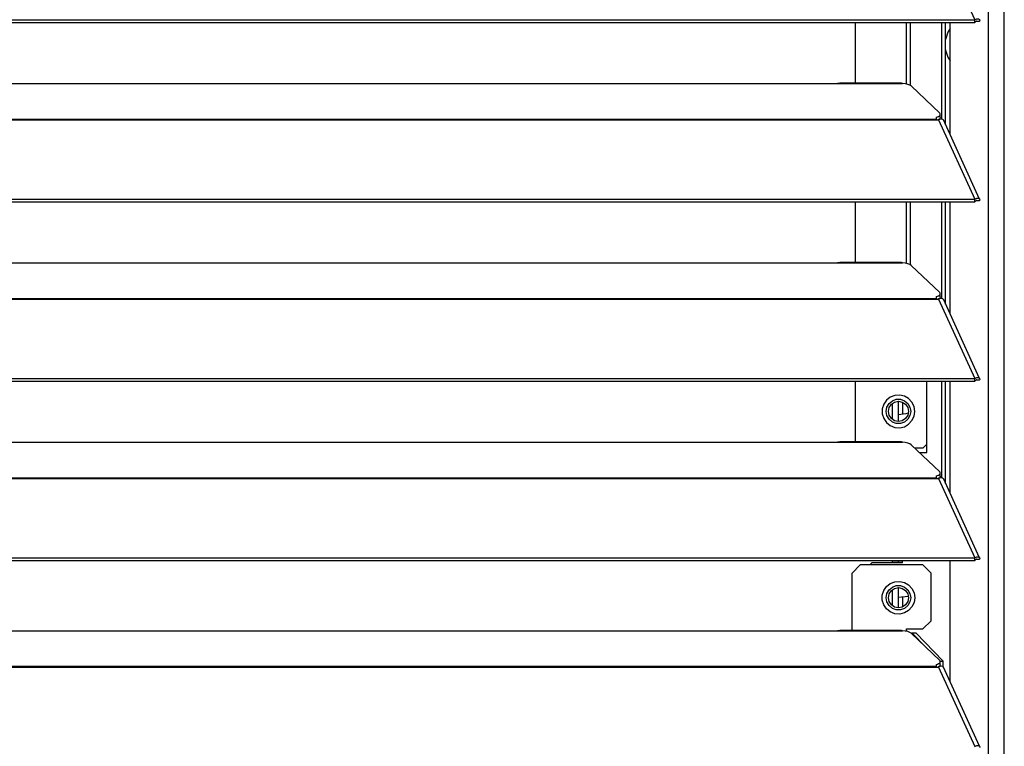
# Model space of a CAD drawing. Header units: millimetres. Extents: x 0 to 39025, y -31299 to 8400.
# Tile 183 of 256: x 15093 to 15335, y -13700 to -13522. Entities that reach past the tile are written whole.
import ezdxf

# ---------------------------------------------------------------- set-up
doc = ezdxf.new("R2010")
doc.units = ezdxf.units.MM

# ---------------------------------------------------------------- blocks, each defined once
blk = doc.blocks.new('*U56')
at = {"lineweight": 25}
for points in [[(1146.1, 17.6), (1146.1, 17.6), (1146.1, 1243.27), (1146.1, 1243.27)], [(1150, 17.6), (1150, 17.6), (1150, 1242.58), (1150, 1242.58)], [(1133.89, 700.44), (1133.89, 700.44), (1142.81, 681.02), (1142.81, 681.02)], [(7.21, 681.01), (7.21, 681.01), (1142.79, 681.01), (1142.79, 681.01)], [(7.21, 680.36), (7.21, 680.36), (1142.79, 680.36), (1142.79, 680.36)], [(1113.49, 665.48), (1113.49, 665.48), (1113.49, 680.36), (1113.49, 680.36)], [(1126.04, 665.24), (1126.04, 665.24), (1126.04, 680.36), (1126.04, 680.36)], [(1126.99, 664.89), (1126.99, 664.89), (1126.99, 680.36), (1126.99, 680.36)], [(1134.67, 656.66), (1134.67, 656.66), (1134.67, 680.36), (1134.67, 680.36)], [(1135.61, 655.24), (1135.61, 655.24), (1135.61, 680.36), (1135.61, 680.36)], [(1136.71, 652.85), (1136.71, 652.85), (1136.71, 680.36), (1136.71, 680.36)], [(1142.81, 681.02), (1142.81, 681.02), (1142.79, 681.01), (1142.79, 681.01)], [(1142.79, 680.36), (1142.79, 680.36), (1142.79, 681.01), (1142.79, 681.01)], [(1142.81, 680.36), (1142.81, 680.36), (1142.79, 680.36), (1142.79, 680.36)], [(1142.81, 680.36), (1142.81, 680.36), (1142.81, 681.02), (1142.81, 681.02)], [(1143.19, 680.67), (1143.19, 680.67), (1143.13, 680.65), (1143.13, 680.65)], [(1143.13, 680.65), (1143.13, 680.65), (1143.89, 680.64), (1143.89, 680.64)], [(840, 665.39), (840, 665.39), (1108, 665.39), (1108, 665.39)], [(1108, 665.39), (1108, 665.39), (1125, 665.39), (1125, 665.39)], [(1124.76, 665.48), (1124.76, 665.48), (1109.66, 665.48), (1109.66, 665.48)], [(1127.16, 664.78), (1127.16, 664.78), (1134.16, 658.09), (1134.16, 658.09)], [(1133.33, 657.12), (1133.33, 657.12), (1133.33, 656.68), (1133.33, 656.68)], [(1134.3, 657.04), (1134.3, 657.04), (1134.3, 657.81), (1134.3, 657.81)], [(16.21, 656.68), (16.21, 656.68), (1133.33, 656.68), (1133.33, 656.68)], [(16.21, 656.46), (16.21, 656.46), (1133.33, 656.46), (1133.33, 656.46)], [(1133.33, 656.46), (1133.33, 656.46), (1133.89, 656.46), (1133.89, 656.46)], [(1133.81, 656.46), (1133.81, 656.46), (1133.77, 656.51), (1133.77, 656.51)], [(1133.89, 656.46), (1133.89, 656.46), (1142.81, 637.04), (1142.81, 637.04)], [(1133.89, 656.46), (1133.89, 656.46), (1133.89, 656.46), (1133.89, 656.46)], [(1133.89, 656.46), (1133.89, 656.46), (1133.89, 656.46), (1133.89, 656.46)], [(1134.39, 656.64), (1134.39, 656.64), (1134.22, 656.81), (1134.22, 656.81)], [(1143.96, 637.06), (1143.96, 637.06), (1135.06, 656.45), (1135.06, 656.45)], [(7.21, 637.03), (7.21, 637.03), (1142.79, 637.03), (1142.79, 637.03)], [(7.21, 636.38), (7.21, 636.38), (1142.79, 636.38), (1142.79, 636.38)], [(1113.49, 621.5), (1113.49, 621.5), (1113.49, 636.38), (1113.49, 636.38)], [(1126.04, 621.27), (1126.04, 621.27), (1126.04, 636.38), (1126.04, 636.38)], [(1126.99, 620.91), (1126.99, 620.91), (1126.99, 636.38), (1126.99, 636.38)], [(1134.67, 612.7), (1134.67, 612.7), (1134.67, 636.38), (1134.67, 636.38)], [(1135.61, 611.26), (1135.61, 611.26), (1135.61, 636.38), (1135.61, 636.38)], [(1136.71, 608.87), (1136.71, 608.87), (1136.71, 636.38), (1136.71, 636.38)], [(1142.81, 637.04), (1142.81, 637.04), (1142.79, 637.03), (1142.79, 637.03)], [(1142.79, 636.38), (1142.79, 636.38), (1142.79, 637.03), (1142.79, 637.03)], [(1142.81, 636.39), (1142.81, 636.39), (1142.79, 636.38), (1142.79, 636.38)], [(1142.81, 636.39), (1142.81, 636.39), (1142.81, 637.04), (1142.81, 637.04)], [(1143.19, 636.69), (1143.19, 636.69), (1143.13, 636.67), (1143.13, 636.67)], [(1143.13, 636.67), (1143.13, 636.67), (1143.89, 636.67), (1143.89, 636.67)], [(840, 621.43), (840, 621.43), (1108, 621.43), (1108, 621.43)], [(1108, 621.43), (1108, 621.43), (1125, 621.43), (1125, 621.43)], [(1124.76, 621.5), (1124.76, 621.5), (1109.66, 621.5), (1109.66, 621.5)], [(1127.16, 620.8), (1127.16, 620.8), (1134.16, 614.12), (1134.16, 614.12)], [(1134.3, 613.06), (1134.3, 613.06), (1134.3, 613.83), (1134.3, 613.83)], [(16.21, 612.71), (16.21, 612.71), (1133.33, 612.71), (1133.33, 612.71)], [(16.21, 612.49), (16.21, 612.49), (1133.33, 612.49), (1133.33, 612.49)], [(1133.33, 613.14), (1133.33, 613.14), (1133.33, 612.71), (1133.33, 612.71)], [(1133.33, 612.49), (1133.33, 612.49), (1133.89, 612.49), (1133.89, 612.49)], [(1133.81, 612.49), (1133.81, 612.49), (1133.77, 612.53), (1133.77, 612.53)], [(1133.89, 612.5), (1133.89, 612.5), (1133.89, 612.49), (1133.89, 612.49)], [(1133.89, 612.49), (1133.89, 612.49), (1133.89, 612.5), (1133.89, 612.5)], [(1133.89, 612.49), (1133.89, 612.49), (1142.81, 593.07), (1142.81, 593.07)], [(1134.39, 612.67), (1134.39, 612.67), (1134.22, 612.84), (1134.22, 612.84)], [(1143.96, 593.09), (1143.96, 593.09), (1135.06, 612.48), (1135.06, 612.48)], [(7.21, 593.07), (7.21, 593.07), (1142.79, 593.07), (1142.79, 593.07)], [(7.21, 592.41), (7.21, 592.41), (1142.79, 592.41), (1142.79, 592.41)], [(1113.49, 577.53), (1113.49, 577.53), (1113.49, 592.41), (1113.49, 592.41)], [(1131.04, 574.94), (1131.04, 574.94), (1131.04, 592.41), (1131.04, 592.41)], [(1134.67, 568.72), (1134.67, 568.72), (1134.67, 592.41), (1134.67, 592.41)], [(1135.61, 567.29), (1135.61, 567.29), (1135.61, 592.41), (1135.61, 592.41)], [(1136.71, 564.9), (1136.71, 564.9), (1136.71, 592.41), (1136.71, 592.41)], [(1142.81, 593.07), (1142.81, 593.07), (1142.79, 593.07), (1142.79, 593.07)], [(1142.79, 592.41), (1142.79, 592.41), (1142.79, 593.07), (1142.79, 593.07)], [(1142.81, 592.41), (1142.81, 592.41), (1142.79, 592.41), (1142.79, 592.41)], [(1142.81, 592.41), (1142.81, 592.41), (1142.81, 593.07), (1142.81, 593.07)], [(1143.19, 592.72), (1143.19, 592.72), (1143.13, 592.7), (1143.13, 592.7)], [(1143.13, 592.7), (1143.13, 592.7), (1143.89, 592.69), (1143.89, 592.69)], [(1122.5, 586.91), (1122.5, 586.91), (1122.5, 583.06), (1122.5, 583.06)], [(1124, 587.46), (1124, 587.46), (1124, 582.51), (1124, 582.51)], [(1125, 587.26), (1125, 587.26), (1125, 584.24), (1125, 584.24)], [(840, 577.45), (840, 577.45), (1108, 577.45), (1108, 577.45)], [(1108, 577.45), (1108, 577.45), (1125, 577.45), (1125, 577.45)], [(1124.76, 577.53), (1124.76, 577.53), (1109.66, 577.53), (1109.66, 577.53)], [(1127.16, 576.83), (1127.16, 576.83), (1134.16, 570.15), (1134.16, 570.15)], [(1130.04, 575.94), (1130.04, 575.94), (1128.09, 575.94), (1128.09, 575.94)], [(1129.14, 574.94), (1129.14, 574.94), (1131.04, 574.94), (1131.04, 574.94)], [(1130.04, 575.94), (1130.04, 575.94), (1131.04, 576.95), (1131.04, 576.95)], [(16.21, 568.74), (16.21, 568.74), (1133.33, 568.74), (1133.33, 568.74)], [(16.21, 568.52), (16.21, 568.52), (1133.33, 568.52), (1133.33, 568.52)], [(1133.33, 569.17), (1133.33, 569.17), (1133.33, 568.74), (1133.33, 568.74)], [(1133.33, 568.52), (1133.33, 568.52), (1133.89, 568.52), (1133.89, 568.52)], [(1133.81, 568.52), (1133.81, 568.52), (1133.77, 568.56), (1133.77, 568.56)], [(1133.89, 568.52), (1133.89, 568.52), (1142.81, 549.09), (1142.81, 549.09)], [(1133.89, 568.52), (1133.89, 568.52), (1133.89, 568.52), (1133.89, 568.52)], [(1133.89, 568.52), (1133.89, 568.52), (1133.89, 568.52), (1133.89, 568.52)], [(1134.39, 568.69), (1134.39, 568.69), (1134.22, 568.86), (1134.22, 568.86)], [(1134.3, 569.09), (1134.3, 569.09), (1134.3, 569.85), (1134.3, 569.85)], [(1143.96, 549.11), (1143.96, 549.11), (1135.06, 568.5), (1135.06, 568.5)], [(7.21, 549.09), (7.21, 549.09), (1142.79, 549.09), (1142.79, 549.09)], [(7.21, 548.44), (7.21, 548.44), (1142.79, 548.44), (1142.79, 548.44)], [(1122.5, 548.44), (1122.5, 548.44), (1122.5, 548.35), (1122.5, 548.35)], [(1122.5, 548.35), (1122.5, 548.35), (1122.5, 547.85), (1122.5, 547.85)], [(1124, 548.35), (1124, 548.35), (1124, 547.85), (1124, 547.85)], [(1125, 548.44), (1125, 548.44), (1125, 548.35), (1125, 548.35)], [(1125, 547.85), (1125, 547.85), (1125, 548.35), (1125, 548.35)], [(1136.71, 518.67), (1136.71, 518.67), (1136.71, 548.44), (1136.71, 548.44)], [(1142.81, 549.09), (1142.81, 549.09), (1142.79, 549.09), (1142.79, 549.09)], [(1142.79, 548.44), (1142.79, 548.44), (1142.79, 549.09), (1142.79, 549.09)], [(1142.81, 548.44), (1142.81, 548.44), (1142.79, 548.44), (1142.79, 548.44)], [(1142.81, 548.44), (1142.81, 548.44), (1142.81, 549.09), (1142.81, 549.09)], [(1143.19, 548.74), (1143.19, 548.74), (1143.13, 548.72), (1143.13, 548.72)], [(1143.13, 548.72), (1143.13, 548.72), (1143.89, 548.72), (1143.89, 548.72)], [(1114.69, 547.35), (1114.69, 547.35), (1112.69, 545.34), (1112.69, 545.34)], [(1130.04, 547.35), (1130.04, 547.35), (1114.69, 547.35), (1114.69, 547.35)], [(1117.5, 547.85), (1117.5, 547.85), (1117, 547.35), (1117, 547.35)], [(1125, 547.85), (1125, 547.85), (1117.5, 547.85), (1117.5, 547.85)], [(1132.04, 545.34), (1132.04, 545.34), (1130.04, 547.35), (1130.04, 547.35)], [(1112.69, 531.29), (1112.69, 531.29), (1112.69, 545.34), (1112.69, 545.34)], [(1132.04, 533.67), (1132.04, 533.67), (1132.04, 545.34), (1132.04, 545.34)], [(1122.5, 541.23), (1122.5, 541.23), (1122.5, 537.37), (1122.5, 537.37)], [(1124, 541.78), (1124, 541.78), (1124, 536.84), (1124, 536.84)], [(1124, 539.45), (1124, 539.45), (1126.48, 539.65), (1126.48, 539.65)], [(1125, 539.49), (1125, 539.49), (1125, 537.03), (1125, 537.03)], [(1126.04, 531.67), (1126.04, 531.67), (1130.04, 531.67), (1130.04, 531.67)], [(1126.04, 531.06), (1126.04, 531.06), (1126.04, 531.67), (1126.04, 531.67)], [(1130.04, 531.67), (1130.04, 531.67), (1132.04, 533.67), (1132.04, 533.67)], [(840, 531.21), (840, 531.21), (1108, 531.21), (1108, 531.21)], [(1108, 531.21), (1108, 531.21), (1125, 531.21), (1125, 531.21)], [(1124.76, 531.29), (1124.76, 531.29), (1109.66, 531.29), (1109.66, 531.29)], [(1127.16, 530.6), (1127.16, 530.6), (1134.16, 523.91), (1134.16, 523.91)], [(1130.72, 527.2), (1130.72, 527.2), (1127.34, 530.66), (1127.34, 530.66)], [(1127.34, 530.66), (1127.34, 530.66), (1128.29, 530.66), (1128.29, 530.66)], [(1135.03, 523.75), (1135.03, 523.75), (1128.29, 530.66), (1128.29, 530.66)], [(184.7, 522.5), (184.7, 522.5), (1133.33, 522.5), (1133.33, 522.5)], [(184.7, 522.28), (184.7, 522.28), (1133.33, 522.28), (1133.33, 522.28)], [(1133.33, 522.94), (1133.33, 522.94), (1133.33, 522.5), (1133.33, 522.5)], [(1133.33, 522.28), (1133.33, 522.28), (1133.89, 522.28), (1133.89, 522.28)], [(1133.81, 522.28), (1133.81, 522.28), (1133.77, 522.33), (1133.77, 522.33)], [(1133.89, 522.28), (1133.89, 522.28), (1142.81, 502.86), (1142.81, 502.86)], [(1133.89, 522.28), (1133.89, 522.28), (1133.89, 522.28), (1133.89, 522.28)], [(1133.89, 522.28), (1133.89, 522.28), (1133.89, 522.28), (1133.89, 522.28)], [(1134.39, 522.45), (1134.39, 522.45), (1134.22, 522.63), (1134.22, 522.63)], [(1134.27, 523.75), (1134.27, 523.75), (1135.03, 523.75), (1135.03, 523.75)], [(1134.3, 522.86), (1134.3, 522.86), (1134.3, 523.62), (1134.3, 523.62)], [(1135.03, 522.26), (1135.03, 522.26), (1135.03, 523.75), (1135.03, 523.75)], [(1143.96, 502.88), (1143.96, 502.88), (1135.06, 522.27), (1135.06, 522.27)]]:
    blk.add_open_spline(points, degree=3, dxfattribs=at)
for points, knots in [([(1142.81, 681.02), (1142.81, 681.02), (1143.3, 681.21), (1143.3, 681.21), (1143.3, 681.21), (1143.71, 681.22), (1143.71, 681.22), (1143.71, 681.22), (1143.95, 681.06), (1143.95, 681.06), (1143.95, 681.06), (1143.97, 680.79), (1143.97, 680.79), (1143.97, 680.79), (1143.89, 680.64), (1143.89, 680.64)], [0, 0, 0, 0, 1, 1, 1, 2, 2, 2, 3, 3, 3, 4, 4, 4, 5, 5, 5, 5]), ([(1136.71, 678.85), (1136.71, 678.85), (1136.19, 677.95), (1136.19, 677.95), (1136.19, 677.95), (1135.68, 676.46), (1135.68, 676.46), (1135.68, 676.46), (1135.61, 676.17), (1135.61, 676.17)], [0, 0, 0, 0, 1, 1, 1, 2, 2, 2, 3, 3, 3, 3]), ([(1142.81, 680.36), (1142.81, 680.36), (1143.06, 680.61), (1143.06, 680.61), (1143.06, 680.61), (1143.22, 680.7), (1143.22, 680.7), (1143.22, 680.7), (1143.21, 680.69), (1143.21, 680.69)], [0, 0, 0, 0, 1, 1, 1, 2, 2, 2, 3, 3, 3, 3]), ([(1135.61, 673.62), (1135.61, 673.62), (1135.68, 673.33), (1135.68, 673.33), (1135.68, 673.33), (1136.19, 671.84), (1136.19, 671.84), (1136.19, 671.84), (1136.71, 670.94), (1136.71, 670.94)], [0, 0, 0, 0, 1, 1, 1, 2, 2, 2, 3, 3, 3, 3]), ([(1108, 665.39), (1108, 665.39), (1109.12, 665.45), (1109.12, 665.45), (1109.12, 665.45), (1109.66, 665.45), (1109.66, 665.45)], [0, 0, 0, 0, 1, 1, 1, 2, 2, 2, 2]), ([(1124.76, 665.45), (1124.76, 665.45), (1124.88, 665.46), (1124.88, 665.46), (1124.88, 665.46), (1124.96, 665.42), (1124.96, 665.42), (1124.96, 665.42), (1125, 665.39), (1125, 665.39)], [0, 0, 0, 0, 1, 1, 1, 2, 2, 2, 3, 3, 3, 3]), ([(1127.16, 664.78), (1127.16, 664.78), (1126.84, 664.99), (1126.84, 664.99), (1126.84, 664.99), (1126.34, 665.17), (1126.34, 665.17), (1126.34, 665.17), (1125.71, 665.32), (1125.71, 665.32), (1125.71, 665.32), (1125, 665.39), (1125, 665.39)], [0, 0, 0, 0, 1, 1, 1, 2, 2, 2, 3, 3, 3, 4, 4, 4, 4]), ([(1133.33, 657.12), (1133.33, 657.12), (1133.63, 657.22), (1133.63, 657.22), (1133.63, 657.22), (1133.88, 657.32), (1133.88, 657.32), (1133.88, 657.32), (1134.07, 657.44), (1134.07, 657.44), (1134.07, 657.44), (1134.21, 657.56), (1134.21, 657.56), (1134.21, 657.56), (1134.29, 657.7), (1134.29, 657.7), (1134.29, 657.7), (1134.3, 657.83), (1134.3, 657.83), (1134.3, 657.83), (1134.26, 657.96), (1134.26, 657.96), (1134.26, 657.96), (1134.16, 658.09), (1134.16, 658.09)], [0, 0, 0, 0, 1, 1, 1, 2, 2, 2, 3, 3, 3, 4, 4, 4, 5, 5, 5, 6, 6, 6, 7, 7, 7, 8, 8, 8, 8]), ([(1134.3, 657.04), (1134.3, 657.04), (1134.29, 656.93), (1134.29, 656.93), (1134.29, 656.93), (1134.21, 656.81), (1134.21, 656.81), (1134.21, 656.81), (1134.07, 656.68), (1134.07, 656.68), (1134.07, 656.68), (1133.88, 656.56), (1133.88, 656.56), (1133.88, 656.56), (1133.67, 656.46), (1133.67, 656.46)], [0, 0, 0, 0, 1, 1, 1, 2, 2, 2, 3, 3, 3, 4, 4, 4, 5, 5, 5, 5]), ([(1133.33, 656.68), (1133.33, 656.68), (1133.33, 656.66), (1133.33, 656.66), (1133.33, 656.66), (1133.33, 656.64), (1133.33, 656.64), (1133.33, 656.64), (1133.33, 656.62), (1133.33, 656.62), (1133.33, 656.62), (1133.33, 656.59), (1133.33, 656.59), (1133.33, 656.59), (1133.33, 656.56), (1133.33, 656.56), (1133.33, 656.56), (1133.33, 656.54), (1133.33, 656.54), (1133.33, 656.54), (1133.33, 656.5), (1133.33, 656.5), (1133.33, 656.5), (1133.33, 656.46), (1133.33, 656.46)], [0, 0, 0, 0, 1, 1, 1, 2, 2, 2, 3, 3, 3, 4, 4, 4, 5, 5, 5, 6, 6, 6, 7, 7, 7, 8, 8, 8, 8]), ([(1135.04, 656.44), (1135.04, 656.44), (1134.95, 656.58), (1134.95, 656.58), (1134.95, 656.58), (1134.62, 656.68), (1134.62, 656.68), (1134.62, 656.68), (1134.17, 656.6), (1134.17, 656.6), (1134.17, 656.6), (1133.89, 656.46), (1133.89, 656.46)], [0, 0, 0, 0, 1, 1, 1, 2, 2, 2, 3, 3, 3, 4, 4, 4, 4]), ([(1142.81, 637.04), (1142.81, 637.04), (1143.3, 637.25), (1143.3, 637.25), (1143.3, 637.25), (1143.71, 637.25), (1143.71, 637.25), (1143.71, 637.25), (1143.95, 637.08), (1143.95, 637.08), (1143.95, 637.08), (1143.97, 636.81), (1143.97, 636.81), (1143.97, 636.81), (1143.89, 636.67), (1143.89, 636.67)], [0, 0, 0, 0, 1, 1, 1, 2, 2, 2, 3, 3, 3, 4, 4, 4, 5, 5, 5, 5]), ([(1142.81, 636.39), (1142.81, 636.39), (1143.06, 636.64), (1143.06, 636.64), (1143.06, 636.64), (1143.22, 636.72), (1143.22, 636.72), (1143.22, 636.72), (1143.21, 636.71), (1143.21, 636.71)], [0, 0, 0, 0, 1, 1, 1, 2, 2, 2, 3, 3, 3, 3]), ([(1108, 621.43), (1108, 621.43), (1109.12, 621.47), (1109.12, 621.47), (1109.12, 621.47), (1109.66, 621.47), (1109.66, 621.47)], [0, 0, 0, 0, 1, 1, 1, 2, 2, 2, 2]), ([(1124.76, 621.47), (1124.76, 621.47), (1124.88, 621.48), (1124.88, 621.48), (1124.88, 621.48), (1124.96, 621.45), (1124.96, 621.45), (1124.96, 621.45), (1125, 621.43), (1125, 621.43)], [0, 0, 0, 0, 1, 1, 1, 2, 2, 2, 3, 3, 3, 3]), ([(1127.16, 620.8), (1127.16, 620.8), (1126.84, 621.02), (1126.84, 621.02), (1126.84, 621.02), (1126.34, 621.2), (1126.34, 621.2), (1126.34, 621.2), (1125.71, 621.34), (1125.71, 621.34), (1125.71, 621.34), (1125, 621.43), (1125, 621.43)], [0, 0, 0, 0, 1, 1, 1, 2, 2, 2, 3, 3, 3, 4, 4, 4, 4]), ([(1133.33, 613.14), (1133.33, 613.14), (1133.63, 613.24), (1133.63, 613.24), (1133.63, 613.24), (1133.88, 613.35), (1133.88, 613.35), (1133.88, 613.35), (1134.07, 613.47), (1134.07, 613.47), (1134.07, 613.47), (1134.21, 613.6), (1134.21, 613.6), (1134.21, 613.6), (1134.29, 613.72), (1134.29, 613.72), (1134.29, 613.72), (1134.3, 613.86), (1134.3, 613.86), (1134.3, 613.86), (1134.26, 613.99), (1134.26, 613.99), (1134.26, 613.99), (1134.16, 614.12), (1134.16, 614.12)], [0, 0, 0, 0, 1, 1, 1, 2, 2, 2, 3, 3, 3, 4, 4, 4, 5, 5, 5, 6, 6, 6, 7, 7, 7, 8, 8, 8, 8]), ([(1133.33, 612.71), (1133.33, 612.71), (1133.33, 612.7), (1133.33, 612.7), (1133.33, 612.7), (1133.33, 612.67), (1133.33, 612.67), (1133.33, 612.67), (1133.33, 612.65), (1133.33, 612.65), (1133.33, 612.65), (1133.33, 612.62), (1133.33, 612.62), (1133.33, 612.62), (1133.33, 612.59), (1133.33, 612.59), (1133.33, 612.59), (1133.33, 612.56), (1133.33, 612.56), (1133.33, 612.56), (1133.33, 612.53), (1133.33, 612.53), (1133.33, 612.53), (1133.33, 612.49), (1133.33, 612.49)], [0, 0, 0, 0, 1, 1, 1, 2, 2, 2, 3, 3, 3, 4, 4, 4, 5, 5, 5, 6, 6, 6, 7, 7, 7, 8, 8, 8, 8]), ([(1134.3, 613.06), (1134.3, 613.06), (1134.29, 612.96), (1134.29, 612.96), (1134.29, 612.96), (1134.21, 612.83), (1134.21, 612.83), (1134.21, 612.83), (1134.07, 612.7), (1134.07, 612.7), (1134.07, 612.7), (1133.88, 612.58), (1133.88, 612.58), (1133.88, 612.58), (1133.67, 612.49), (1133.67, 612.49)], [0, 0, 0, 0, 1, 1, 1, 2, 2, 2, 3, 3, 3, 4, 4, 4, 5, 5, 5, 5]), ([(1135.04, 612.46), (1135.04, 612.46), (1134.95, 612.61), (1134.95, 612.61), (1134.95, 612.61), (1134.62, 612.7), (1134.62, 612.7), (1134.62, 612.7), (1134.17, 612.62), (1134.17, 612.62), (1134.17, 612.62), (1133.89, 612.5), (1133.89, 612.5)], [0, 0, 0, 0, 1, 1, 1, 2, 2, 2, 3, 3, 3, 4, 4, 4, 4]), ([(1142.81, 593.07), (1142.81, 593.07), (1143.3, 593.27), (1143.3, 593.27), (1143.3, 593.27), (1143.71, 593.27), (1143.71, 593.27), (1143.71, 593.27), (1143.95, 593.12), (1143.95, 593.12), (1143.95, 593.12), (1143.97, 592.84), (1143.97, 592.84), (1143.97, 592.84), (1143.89, 592.69), (1143.89, 592.69)], [0, 0, 0, 0, 1, 1, 1, 2, 2, 2, 3, 3, 3, 4, 4, 4, 5, 5, 5, 5]), ([(1142.81, 592.41), (1142.81, 592.41), (1143.06, 592.67), (1143.06, 592.67), (1143.06, 592.67), (1143.22, 592.75), (1143.22, 592.75), (1143.22, 592.75), (1143.21, 592.74), (1143.21, 592.74)], [0, 0, 0, 0, 1, 1, 1, 2, 2, 2, 3, 3, 3, 3]), ([(1128.04, 584.99), (1128.04, 584.99), (1127.87, 583.8), (1127.87, 583.8), (1127.87, 583.8), (1127.34, 582.73), (1127.34, 582.73), (1127.34, 582.73), (1126.53, 581.85), (1126.53, 581.85), (1126.53, 581.85), (1125.5, 581.24), (1125.5, 581.24), (1125.5, 581.24), (1124.34, 580.98), (1124.34, 580.98), (1124.34, 580.98), (1123.15, 581.07), (1123.15, 581.07), (1123.15, 581.07), (1122.04, 581.51), (1122.04, 581.51), (1122.04, 581.51), (1121.11, 582.25), (1121.11, 582.25), (1121.11, 582.25), (1120.44, 583.24), (1120.44, 583.24), (1120.44, 583.24), (1120.08, 584.39), (1120.08, 584.39), (1120.08, 584.39), (1120.08, 585.58), (1120.08, 585.58), (1120.08, 585.58), (1120.44, 586.73), (1120.44, 586.73), (1120.44, 586.73), (1121.11, 587.72), (1121.11, 587.72), (1121.11, 587.72), (1122.04, 588.47), (1122.04, 588.47), (1122.04, 588.47), (1123.15, 588.91), (1123.15, 588.91), (1123.15, 588.91), (1124.34, 588.99), (1124.34, 588.99), (1124.34, 588.99), (1125.5, 588.73), (1125.5, 588.73), (1125.5, 588.73), (1126.53, 588.13), (1126.53, 588.13), (1126.53, 588.13), (1127.34, 587.25), (1127.34, 587.25), (1127.34, 587.25), (1127.87, 586.17), (1127.87, 586.17), (1127.87, 586.17), (1128.04, 584.99), (1128.04, 584.99)], [0, 0, 0, 0, 1, 1, 1, 2, 2, 2, 3, 3, 3, 4, 4, 4, 5, 5, 5, 6, 6, 6, 7, 7, 7, 8, 8, 8, 9, 9, 9, 10, 10, 10, 11, 11, 11, 12, 12, 12, 13, 13, 13, 14, 14, 14, 15, 15, 15, 16, 16, 16, 17, 17, 17, 18, 18, 18, 19, 19, 19, 20, 20, 20, 21, 21, 21, 21]), ([(1127.04, 584.99), (1127.04, 584.99), (1126.86, 586.02), (1126.86, 586.02), (1126.86, 586.02), (1126.34, 586.92), (1126.34, 586.92), (1126.34, 586.92), (1125.54, 587.6), (1125.54, 587.6), (1125.54, 587.6), (1124.56, 587.96), (1124.56, 587.96), (1124.56, 587.96), (1123.52, 587.96), (1123.52, 587.96), (1123.52, 587.96), (1122.54, 587.6), (1122.54, 587.6), (1122.54, 587.6), (1121.74, 586.92), (1121.74, 586.92), (1121.74, 586.92), (1121.22, 586.02), (1121.22, 586.02), (1121.22, 586.02), (1121.04, 584.99), (1121.04, 584.99), (1121.04, 584.99), (1121.22, 583.95), (1121.22, 583.95), (1121.22, 583.95), (1121.74, 583.05), (1121.74, 583.05), (1121.74, 583.05), (1122.54, 582.38), (1122.54, 582.38), (1122.54, 582.38), (1123.52, 582.02), (1123.52, 582.02), (1123.52, 582.02), (1124.56, 582.02), (1124.56, 582.02), (1124.56, 582.02), (1125.54, 582.38), (1125.54, 582.38), (1125.54, 582.38), (1126.34, 583.05), (1126.34, 583.05), (1126.34, 583.05), (1126.86, 583.95), (1126.86, 583.95), (1126.86, 583.95), (1127.04, 584.99), (1127.04, 584.99)], [0, 0, 0, 0, 1, 1, 1, 2, 2, 2, 3, 3, 3, 4, 4, 4, 5, 5, 5, 6, 6, 6, 7, 7, 7, 8, 8, 8, 9, 9, 9, 10, 10, 10, 11, 11, 11, 12, 12, 12, 13, 13, 13, 14, 14, 14, 15, 15, 15, 16, 16, 16, 17, 17, 17, 18, 18, 18, 18]), ([(1126.5, 584.99), (1126.5, 584.99), (1126.31, 585.93), (1126.31, 585.93), (1126.31, 585.93), (1125.78, 586.73), (1125.78, 586.73), (1125.78, 586.73), (1124.98, 587.27), (1124.98, 587.27), (1124.98, 587.27), (1124.04, 587.46), (1124.04, 587.46), (1124.04, 587.46), (1123.1, 587.27), (1123.1, 587.27), (1123.1, 587.27), (1122.3, 586.73), (1122.3, 586.73), (1122.3, 586.73), (1121.77, 585.93), (1121.77, 585.93), (1121.77, 585.93), (1121.58, 584.99), (1121.58, 584.99), (1121.58, 584.99), (1121.77, 584.05), (1121.77, 584.05), (1121.77, 584.05), (1122.3, 583.24), (1122.3, 583.24), (1122.3, 583.24), (1123.1, 582.7), (1123.1, 582.7), (1123.1, 582.7), (1124.04, 582.51), (1124.04, 582.51), (1124.04, 582.51), (1124.98, 582.7), (1124.98, 582.7), (1124.98, 582.7), (1125.78, 583.24), (1125.78, 583.24), (1125.78, 583.24), (1126.31, 584.05), (1126.31, 584.05), (1126.31, 584.05), (1126.5, 584.99), (1126.5, 584.99)], [0, 0, 0, 0, 1, 1, 1, 2, 2, 2, 3, 3, 3, 4, 4, 4, 5, 5, 5, 6, 6, 6, 7, 7, 7, 8, 8, 8, 9, 9, 9, 10, 10, 10, 11, 11, 11, 12, 12, 12, 13, 13, 13, 14, 14, 14, 15, 15, 15, 16, 16, 16, 16]), ([(1126.46, 584.53), (1126.46, 584.53), (1125.87, 584.38), (1125.87, 584.38), (1125.87, 584.38), (1124, 584.18), (1124, 584.18)], [0, 0, 0, 0, 1, 1, 1, 2, 2, 2, 2]), ([(1108, 577.45), (1108, 577.45), (1109.12, 577.5), (1109.12, 577.5), (1109.12, 577.5), (1109.66, 577.51), (1109.66, 577.51)], [0, 0, 0, 0, 1, 1, 1, 2, 2, 2, 2]), ([(1124.76, 577.51), (1124.76, 577.51), (1124.88, 577.51), (1124.88, 577.51), (1124.88, 577.51), (1124.96, 577.47), (1124.96, 577.47), (1124.96, 577.47), (1125, 577.45), (1125, 577.45)], [0, 0, 0, 0, 1, 1, 1, 2, 2, 2, 3, 3, 3, 3]), ([(1127.16, 576.83), (1127.16, 576.83), (1126.84, 577.05), (1126.84, 577.05), (1126.84, 577.05), (1126.34, 577.23), (1126.34, 577.23), (1126.34, 577.23), (1125.71, 577.36), (1125.71, 577.36), (1125.71, 577.36), (1125, 577.45), (1125, 577.45)], [0, 0, 0, 0, 1, 1, 1, 2, 2, 2, 3, 3, 3, 4, 4, 4, 4]), ([(1133.33, 569.17), (1133.33, 569.17), (1133.63, 569.27), (1133.63, 569.27), (1133.63, 569.27), (1133.88, 569.37), (1133.88, 569.37), (1133.88, 569.37), (1134.07, 569.49), (1134.07, 569.49), (1134.07, 569.49), (1134.21, 569.62), (1134.21, 569.62), (1134.21, 569.62), (1134.29, 569.75), (1134.29, 569.75), (1134.29, 569.75), (1134.3, 569.88), (1134.3, 569.88), (1134.3, 569.88), (1134.26, 570.02), (1134.26, 570.02), (1134.26, 570.02), (1134.16, 570.15), (1134.16, 570.15)], [0, 0, 0, 0, 1, 1, 1, 2, 2, 2, 3, 3, 3, 4, 4, 4, 5, 5, 5, 6, 6, 6, 7, 7, 7, 8, 8, 8, 8]), ([(1133.33, 568.74), (1133.33, 568.74), (1133.33, 568.72), (1133.33, 568.72), (1133.33, 568.72), (1133.33, 568.7), (1133.33, 568.7), (1133.33, 568.7), (1133.33, 568.67), (1133.33, 568.67), (1133.33, 568.67), (1133.33, 568.64), (1133.33, 568.64), (1133.33, 568.64), (1133.33, 568.61), (1133.33, 568.61), (1133.33, 568.61), (1133.33, 568.59), (1133.33, 568.59), (1133.33, 568.59), (1133.33, 568.55), (1133.33, 568.55), (1133.33, 568.55), (1133.33, 568.52), (1133.33, 568.52)], [0, 0, 0, 0, 1, 1, 1, 2, 2, 2, 3, 3, 3, 4, 4, 4, 5, 5, 5, 6, 6, 6, 7, 7, 7, 8, 8, 8, 8]), ([(1134.3, 569.09), (1134.3, 569.09), (1134.29, 568.98), (1134.29, 568.98), (1134.29, 568.98), (1134.21, 568.85), (1134.21, 568.85), (1134.21, 568.85), (1134.07, 568.73), (1134.07, 568.73), (1134.07, 568.73), (1133.88, 568.61), (1133.88, 568.61), (1133.88, 568.61), (1133.67, 568.52), (1133.67, 568.52)], [0, 0, 0, 0, 1, 1, 1, 2, 2, 2, 3, 3, 3, 4, 4, 4, 5, 5, 5, 5]), ([(1135.04, 568.49), (1135.04, 568.49), (1134.95, 568.63), (1134.95, 568.63), (1134.95, 568.63), (1134.62, 568.73), (1134.62, 568.73), (1134.62, 568.73), (1134.17, 568.65), (1134.17, 568.65), (1134.17, 568.65), (1133.89, 568.52), (1133.89, 568.52)], [0, 0, 0, 0, 1, 1, 1, 2, 2, 2, 3, 3, 3, 4, 4, 4, 4]), ([(1122.5, 548.35), (1122.5, 548.35), (1122.55, 548.35), (1122.55, 548.35), (1122.55, 548.35), (1122.69, 548.35), (1122.69, 548.35), (1122.69, 548.35), (1122.92, 548.35), (1122.92, 548.35), (1122.92, 548.35), (1123.23, 548.35), (1123.23, 548.35), (1123.23, 548.35), (1123.61, 548.35), (1123.61, 548.35), (1123.61, 548.35), (1124.04, 548.35), (1124.04, 548.35), (1124.04, 548.35), (1124.52, 548.35), (1124.52, 548.35), (1124.52, 548.35), (1125, 548.35), (1125, 548.35)], [0, 0, 0, 0, 1, 1, 1, 2, 2, 2, 3, 3, 3, 4, 4, 4, 5, 5, 5, 6, 6, 6, 7, 7, 7, 8, 8, 8, 8]), ([(1142.81, 549.09), (1142.81, 549.09), (1143.3, 549.3), (1143.3, 549.3), (1143.3, 549.3), (1143.71, 549.3), (1143.71, 549.3), (1143.71, 549.3), (1143.95, 549.14), (1143.95, 549.14), (1143.95, 549.14), (1143.97, 548.87), (1143.97, 548.87), (1143.97, 548.87), (1143.89, 548.72), (1143.89, 548.72)], [0, 0, 0, 0, 1, 1, 1, 2, 2, 2, 3, 3, 3, 4, 4, 4, 5, 5, 5, 5]), ([(1142.81, 548.44), (1142.81, 548.44), (1143.06, 548.69), (1143.06, 548.69), (1143.06, 548.69), (1143.22, 548.78), (1143.22, 548.78), (1143.22, 548.78), (1143.21, 548.76), (1143.21, 548.76)], [0, 0, 0, 0, 1, 1, 1, 2, 2, 2, 3, 3, 3, 3]), ([(1128.04, 539.3), (1128.04, 539.3), (1127.87, 540.49), (1127.87, 540.49), (1127.87, 540.49), (1127.34, 541.57), (1127.34, 541.57), (1127.34, 541.57), (1126.53, 542.45), (1126.53, 542.45), (1126.53, 542.45), (1125.5, 543.05), (1125.5, 543.05), (1125.5, 543.05), (1124.34, 543.31), (1124.34, 543.31), (1124.34, 543.31), (1123.15, 543.23), (1123.15, 543.23), (1123.15, 543.23), (1122.04, 542.79), (1122.04, 542.79), (1122.04, 542.79), (1121.11, 542.04), (1121.11, 542.04), (1121.11, 542.04), (1120.44, 541.05), (1120.44, 541.05), (1120.44, 541.05), (1120.08, 539.91), (1120.08, 539.91), (1120.08, 539.91), (1120.08, 538.71), (1120.08, 538.71), (1120.08, 538.71), (1120.44, 537.56), (1120.44, 537.56), (1120.44, 537.56), (1121.11, 536.57), (1121.11, 536.57), (1121.11, 536.57), (1122.04, 535.82), (1122.04, 535.82), (1122.04, 535.82), (1123.15, 535.38), (1123.15, 535.38), (1123.15, 535.38), (1124.34, 535.3), (1124.34, 535.3), (1124.34, 535.3), (1125.5, 535.56), (1125.5, 535.56), (1125.5, 535.56), (1126.53, 536.16), (1126.53, 536.16), (1126.53, 536.16), (1127.34, 537.04), (1127.34, 537.04), (1127.34, 537.04), (1127.87, 538.12), (1127.87, 538.12), (1127.87, 538.12), (1128.04, 539.3), (1128.04, 539.3)], [0, 0, 0, 0, 1, 1, 1, 2, 2, 2, 3, 3, 3, 4, 4, 4, 5, 5, 5, 6, 6, 6, 7, 7, 7, 8, 8, 8, 9, 9, 9, 10, 10, 10, 11, 11, 11, 12, 12, 12, 13, 13, 13, 14, 14, 14, 15, 15, 15, 16, 16, 16, 17, 17, 17, 18, 18, 18, 19, 19, 19, 20, 20, 20, 21, 21, 21, 21]), ([(1127.04, 539.3), (1127.04, 539.3), (1126.86, 540.34), (1126.86, 540.34), (1126.86, 540.34), (1126.34, 541.24), (1126.34, 541.24), (1126.34, 541.24), (1125.54, 541.91), (1125.54, 541.91), (1125.54, 541.91), (1124.56, 542.28), (1124.56, 542.28), (1124.56, 542.28), (1123.52, 542.28), (1123.52, 542.28), (1123.52, 542.28), (1122.54, 541.91), (1122.54, 541.91), (1122.54, 541.91), (1121.74, 541.24), (1121.74, 541.24), (1121.74, 541.24), (1121.22, 540.34), (1121.22, 540.34), (1121.22, 540.34), (1121.04, 539.3), (1121.04, 539.3), (1121.04, 539.3), (1121.22, 538.28), (1121.22, 538.28), (1121.22, 538.28), (1121.74, 537.37), (1121.74, 537.37), (1121.74, 537.37), (1122.54, 536.69), (1122.54, 536.69), (1122.54, 536.69), (1123.52, 536.33), (1123.52, 536.33), (1123.52, 536.33), (1124.56, 536.33), (1124.56, 536.33), (1124.56, 536.33), (1125.54, 536.69), (1125.54, 536.69), (1125.54, 536.69), (1126.34, 537.37), (1126.34, 537.37), (1126.34, 537.37), (1126.86, 538.28), (1126.86, 538.28), (1126.86, 538.28), (1127.04, 539.3), (1127.04, 539.3)], [0, 0, 0, 0, 1, 1, 1, 2, 2, 2, 3, 3, 3, 4, 4, 4, 5, 5, 5, 6, 6, 6, 7, 7, 7, 8, 8, 8, 9, 9, 9, 10, 10, 10, 11, 11, 11, 12, 12, 12, 13, 13, 13, 14, 14, 14, 15, 15, 15, 16, 16, 16, 17, 17, 17, 18, 18, 18, 18]), ([(1126.5, 539.3), (1126.5, 539.3), (1126.31, 540.25), (1126.31, 540.25), (1126.31, 540.25), (1125.78, 541.05), (1125.78, 541.05), (1125.78, 541.05), (1124.98, 541.59), (1124.98, 541.59), (1124.98, 541.59), (1124.04, 541.78), (1124.04, 541.78), (1124.04, 541.78), (1123.1, 541.59), (1123.1, 541.59), (1123.1, 541.59), (1122.3, 541.05), (1122.3, 541.05), (1122.3, 541.05), (1121.77, 540.25), (1121.77, 540.25), (1121.77, 540.25), (1121.58, 539.3), (1121.58, 539.3), (1121.58, 539.3), (1121.77, 538.36), (1121.77, 538.36), (1121.77, 538.36), (1122.3, 537.56), (1122.3, 537.56), (1122.3, 537.56), (1123.1, 537.02), (1123.1, 537.02), (1123.1, 537.02), (1124.04, 536.84), (1124.04, 536.84), (1124.04, 536.84), (1124.98, 537.02), (1124.98, 537.02), (1124.98, 537.02), (1125.78, 537.56), (1125.78, 537.56), (1125.78, 537.56), (1126.31, 538.36), (1126.31, 538.36), (1126.31, 538.36), (1126.5, 539.3), (1126.5, 539.3)], [0, 0, 0, 0, 1, 1, 1, 2, 2, 2, 3, 3, 3, 4, 4, 4, 5, 5, 5, 6, 6, 6, 7, 7, 7, 8, 8, 8, 9, 9, 9, 10, 10, 10, 11, 11, 11, 12, 12, 12, 13, 13, 13, 14, 14, 14, 15, 15, 15, 16, 16, 16, 16]), ([(1108, 531.21), (1108, 531.21), (1109.12, 531.26), (1109.12, 531.26), (1109.12, 531.26), (1109.66, 531.27), (1109.66, 531.27)], [0, 0, 0, 0, 1, 1, 1, 2, 2, 2, 2]), ([(1124.76, 531.27), (1124.76, 531.27), (1124.88, 531.27), (1124.88, 531.27), (1124.88, 531.27), (1124.96, 531.24), (1124.96, 531.24), (1124.96, 531.24), (1125, 531.21), (1125, 531.21)], [0, 0, 0, 0, 1, 1, 1, 2, 2, 2, 3, 3, 3, 3]), ([(1127.16, 530.6), (1127.16, 530.6), (1126.84, 530.81), (1126.84, 530.81), (1126.84, 530.81), (1126.34, 530.99), (1126.34, 530.99), (1126.34, 530.99), (1125.71, 531.13), (1125.71, 531.13), (1125.71, 531.13), (1125, 531.21), (1125, 531.21)], [0, 0, 0, 0, 1, 1, 1, 2, 2, 2, 3, 3, 3, 4, 4, 4, 4]), ([(1133.33, 522.94), (1133.33, 522.94), (1133.63, 523.03), (1133.63, 523.03), (1133.63, 523.03), (1133.88, 523.14), (1133.88, 523.14), (1133.88, 523.14), (1134.07, 523.26), (1134.07, 523.26), (1134.07, 523.26), (1134.21, 523.38), (1134.21, 523.38), (1134.21, 523.38), (1134.29, 523.52), (1134.29, 523.52), (1134.29, 523.52), (1134.3, 523.65), (1134.3, 523.65), (1134.3, 523.65), (1134.26, 523.78), (1134.26, 523.78), (1134.26, 523.78), (1134.16, 523.91), (1134.16, 523.91)], [0, 0, 0, 0, 1, 1, 1, 2, 2, 2, 3, 3, 3, 4, 4, 4, 5, 5, 5, 6, 6, 6, 7, 7, 7, 8, 8, 8, 8]), ([(1133.33, 522.5), (1133.33, 522.5), (1133.33, 522.48), (1133.33, 522.48), (1133.33, 522.48), (1133.33, 522.46), (1133.33, 522.46), (1133.33, 522.46), (1133.33, 522.43), (1133.33, 522.43), (1133.33, 522.43), (1133.33, 522.41), (1133.33, 522.41), (1133.33, 522.41), (1133.33, 522.38), (1133.33, 522.38), (1133.33, 522.38), (1133.33, 522.35), (1133.33, 522.35), (1133.33, 522.35), (1133.33, 522.32), (1133.33, 522.32), (1133.33, 522.32), (1133.33, 522.28), (1133.33, 522.28)], [0, 0, 0, 0, 1, 1, 1, 2, 2, 2, 3, 3, 3, 4, 4, 4, 5, 5, 5, 6, 6, 6, 7, 7, 7, 8, 8, 8, 8]), ([(1134.3, 522.86), (1134.3, 522.86), (1134.29, 522.75), (1134.29, 522.75), (1134.29, 522.75), (1134.21, 522.62), (1134.21, 522.62), (1134.21, 522.62), (1134.07, 522.5), (1134.07, 522.5), (1134.07, 522.5), (1133.88, 522.38), (1133.88, 522.38), (1133.88, 522.38), (1133.67, 522.28), (1133.67, 522.28)], [0, 0, 0, 0, 1, 1, 1, 2, 2, 2, 3, 3, 3, 4, 4, 4, 5, 5, 5, 5]), ([(1135.04, 522.26), (1135.04, 522.26), (1134.95, 522.4), (1134.95, 522.4), (1134.95, 522.4), (1134.62, 522.5), (1134.62, 522.5), (1134.62, 522.5), (1134.17, 522.41), (1134.17, 522.41), (1134.17, 522.41), (1133.89, 522.28), (1133.89, 522.28)], [0, 0, 0, 0, 1, 1, 1, 2, 2, 2, 3, 3, 3, 4, 4, 4, 4]), ([(1142.81, 502.86), (1142.81, 502.86), (1143.3, 503.06), (1143.3, 503.06), (1143.3, 503.06), (1143.71, 503.07), (1143.71, 503.07), (1143.71, 503.07), (1143.95, 502.9), (1143.95, 502.9), (1143.95, 502.9), (1143.97, 502.63), (1143.97, 502.63), (1143.97, 502.63), (1143.89, 502.48), (1143.89, 502.48)], [0, 0, 0, 0, 1, 1, 1, 2, 2, 2, 3, 3, 3, 4, 4, 4, 5, 5, 5, 5])]:
    blk.add_open_spline(points, degree=3, knots=knots, dxfattribs=at)

msp = doc.modelspace()

# ---------------------------------------------------------------- block references
at = {"color": 1}
msp.add_blockref('*U56', (14184.86, -14203.23), dxfattribs=at)

doc.saveas('drawing.dxf')
